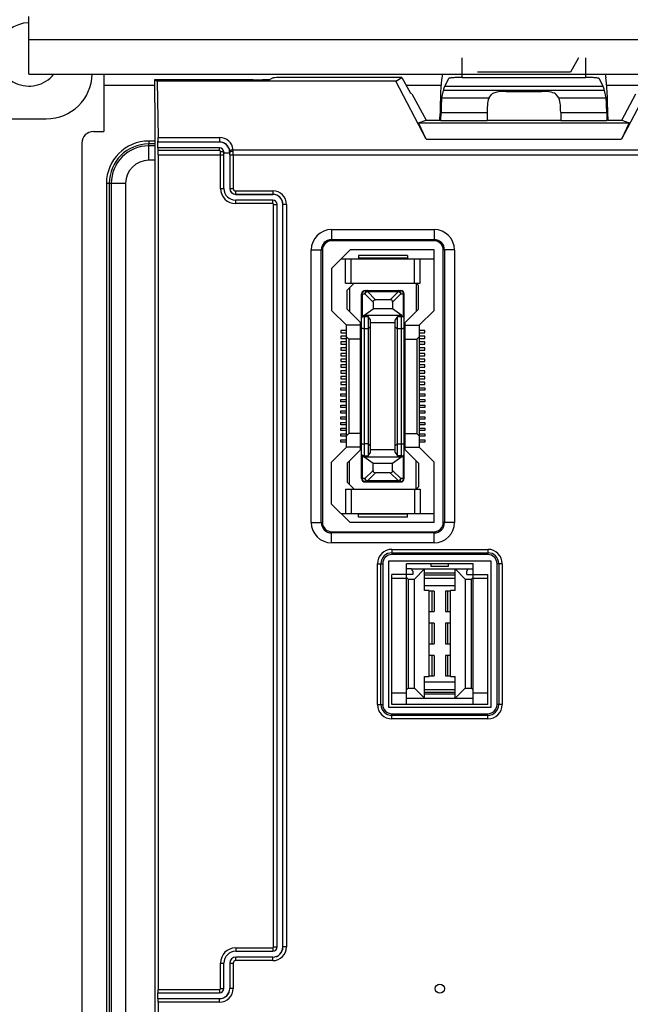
# Model space of a CAD drawing. Header units: millimetres. Extents: x 5740 to 7888, y -1457 to 417.
# Tile 47 of 120: x 5976 to 6029, y 74 to 160. Entities that reach past the tile are written whole.
import ezdxf

# ---------------------------------------------------------------- set-up
doc = ezdxf.new("R2010")
doc.units = ezdxf.units.MM
doc.header["$LTSCALE"] = 23.1
doc.header["$PDMODE"] = 3
doc.header["$PDSIZE"] = 0.31
doc.layers.get('0').update_dxf_attribs({"linetype": 'CONTINUOUS'})
doc.layers.get('Defpoints').update_dxf_attribs({"linetype": 'CONTINUOUS'})
doc.styles.get("Standard").update_dxf_attribs({"font": 'arial.ttf'})
doc.dimstyles.new('DIMSTYLE_2$3', dxfattribs={"dimtxt": 2.5, "dimasz": 3, "dimexe": 0.18, "dimexo": 0.0625, "dimgap": 0.09, "dimtad": 1, "dimdec": 0, "dimdsep": 46, "dimtxsty": 'Standard', "dimblk": '_FILLED', "dimcen": 0.09, "dimadec": 0, "dimazin": 0, "dimtp": 0.01, "dimtm": 0.01, "dimtfac": 1, "dimtdec": 0, "dimtofl": 0, "dimtmove": 0, "dimatfit": 3, "dimldrblk": '_FILLED', "dimfxl": 0, "dimtolj": 1, "dimarcsym": 0})

# ---------------------------------------------------------------- blocks, each defined once
blk = doc.blocks.new('_FILLED')
at = {"color": 0, "linetype": 'ByBlock'}
blk.add_solid([(0, 0), (-1, 0.2), (-1, -0.2)], dxfattribs=at)
blk = doc.blocks.new('*D478')
at = {"color": 0, "linetype": 'Continuous', "lineweight": -2}
for p, q in [((5875.544, 86.172), (5981.694, 42.002)), ((5988.624, 39.025), (5989.074, 39.025)), ((5988.849, 38.8), (5988.849, 39.25))]:
    blk.add_line(p, q, dxfattribs=at)
at = {"layer": 'Defpoints', "color": 0, "linetype": 'Continuous'}
for p in [(5986.311, 40.081), (5991.388, 37.968)]:
    blk.add_point(p, dxfattribs=at)
at = {"color": 0, "linetype": 'Continuous', "lineweight": -2, "xscale": 5, "yscale": 5, "zscale": 5, "rotation": 337.4074015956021}
blk.add_blockref('_FILLED', (5986.311, 40.081), dxfattribs=at)
at = {"color": 0, "linetype": 'Continuous', "insert": (5876.699, 85.692), "char_height": 7.5, "attachment_point": 4, "rotation": 337.4074}
blk.add_mtext('\\A1;{\\fISOCPEUR|b0|i0|c0|p34;%%C}5.5(0.22)\\PEXTENSION USE', dxfattribs=at)

msp = doc.modelspace()

# ---------------------------------------------------------------- linework, layer by layer
at = {"color": 0}
for p, q in [((5976.849, 155.025), (5976.849, 160.025)), ((5976.849, 158.025), (6148.849, 158.025)), ((6014.488, 154.734), (6014.488, 156.425)), ((6024.604, 156.425), (6023.891, 155.197)), ((6025.211, 156.425), (6025.211, 154.734)), ((5976.849, 155.025), (6148.849, 155.025)), ((5983.349, 155.025), (5983.349, 150.025)), ((6012.79, 155.025), (6012.717, 154.686)), ((6023.891, 155.197), (6015.808, 155.197)), ((6026.909, 155.025), (6026.982, 154.686)), ((5987.749, 154.529), (5987.749, 152.529)), ((5987.749, 154.529), (5987.985, 154.411)), ((5996.326, 154.529), (5987.749, 154.529)), ((5987.985, 154.411), (5988.064, 149.503)), ((6008.715, 154.411), (5987.985, 154.411)), ((5998.068, 154.688), (5997.824, 154.566)), ((6009.26, 154.725), (5999.566, 154.725)), ((6008.715, 154.411), (6009.26, 154.725)), ((6011.352, 149.362), (6008.715, 154.411)), ((6009.26, 154.725), (6009.994, 153.368)), ((6013.29, 154.615), (6012.954, 153.945)), ((6014.488, 154.734), (6025.211, 154.734)), ((6026.745, 153.945), (6026.409, 154.615)), ((6030.984, 154.411), (6028.347, 149.362)), ((5987.749, 154.025), (5983.349, 154.025)), ((6012.644, 154.025), (6009.639, 154.025)), ((6010.125, 153.29), (6009.994, 153.368)), ((6010.125, 153.29), (6011.349, 151.025)), ((6012.709, 152.942), (6012.852, 153.606)), ((6026.847, 153.606), (6012.852, 153.606)), ((6026.745, 153.945), (6012.954, 153.945)), ((6018.322, 153.52), (6021.377, 153.52)), ((6026.99, 152.942), (6026.847, 153.606)), ((6030.06, 154.025), (6027.055, 154.025)), ((6028.349, 151.025), (6029.574, 153.29)), ((5987.749, 152.529), (5987.807, 152.5)), ((5987.807, 69.33), (5987.807, 152.5)), ((6012.709, 152.942), (6016.823, 152.942)), ((6016.823, 152.942), (6017.042, 153.252)), ((6022.876, 152.942), (6022.657, 153.252)), ((6022.876, 152.942), (6026.99, 152.942)), ((6012.647, 150.995), (6012.651, 151.681)), ((6012.651, 151.681), (6016.649, 151.681)), ((6016.649, 151.681), (6016.649, 150.995)), ((6023.05, 151.681), (6023.05, 150.995)), ((6023.05, 151.681), (6027.048, 151.681)), ((6027.048, 151.681), (6027.052, 150.995)), ((5973.467, 151.125), (5978.349, 151.125)), ((6010.69, 150.795), (6011.349, 151.025)), ((6011.352, 149.362), (6010.69, 150.795)), ((6010.69, 150.795), (6029.009, 150.795)), ((6011.349, 151.025), (6012.559, 151.025)), ((6012.559, 151.025), (6012.56, 151.29)), ((6012.559, 151.025), (6012.647, 150.995)), ((6012.647, 150.995), (6016.649, 150.995)), ((6016.649, 151.025), (6023.05, 151.025)), ((6023.05, 150.995), (6027.052, 150.995)), ((6027.14, 151.025), (6027.052, 150.995)), ((6027.139, 151.29), (6027.14, 151.025)), ((6027.14, 151.025), (6028.349, 151.025)), ((6029.009, 150.795), (6028.347, 149.362)), ((6028.349, 151.025), (6029.009, 150.795)), ((5982.449, 150.025), (5983.349, 150.025)), ((5981.449, 149.025), (5981.449, 31.525)), ((5987.249, 149.195), (5987.249, 148.945)), ((5987.807, 149.195), (5987.249, 149.195)), ((5988.043, 149.108), (5988.05, 149.115)), ((5988.051, 148.608), (5988.043, 149.108)), ((5988.05, 149.115), (5993.409, 149.115)), ((5988.064, 149.503), (5993.409, 149.503)), ((5993.409, 149.503), (5993.409, 149.108)), ((6011.352, 149.362), (6028.347, 149.362)), ((5987.249, 147.525), (5987.249, 148.945)), ((5987.807, 148.945), (5987.249, 148.945)), ((5987.807, 148.775), (5987.249, 148.775)), ((5993.408, 148.608), (5988.067, 148.608)), ((5993.408, 148.385), (5988.082, 148.385)), ((5993.408, 148.385), (5993.408, 148.608)), ((5993.488, 145.075), (5993.488, 148.285)), ((5993.788, 145.075), (5993.788, 148.228)), ((5994.288, 148.15), (5993.788, 148.15)), ((5994.287, 148.245), (5994.288, 148.15)), ((5994.298, 148.245), (5994.287, 148.245)), ((5994.591, 148.441), (6147.898, 148.441)), ((5987.807, 147.525), (5987.249, 147.525)), ((5988.085, 147.999), (5988.085, 75.426)), ((5988.085, 147.999), (5993.788, 147.999)), ((5994.299, 147.999), (5994.299, 145.075)), ((5994.299, 147.999), (6148.19, 147.999)), ((5994.599, 147.999), (5994.599, 145.075)), ((5983.58, 145.525), (5983.58, 36.525)), ((5983.58, 145.525), (5983.83, 145.525)), ((5983.83, 145.525), (5983.83, 36.525)), ((5983.83, 145.525), (5985.249, 145.525)), ((5983.999, 145.525), (5983.999, 36.525)), ((5985.249, 145.525), (5985.249, 36.525)), ((5993.488, 145.075), (5993.788, 145.075)), ((5994.288, 145.075), (5994.599, 145.075)), ((5994.809, 144.554), (5994.809, 144.864)), ((5994.809, 144.864), (5998.029, 144.864)), ((5998.029, 144.864), (5998.029, 144.554)), ((5994.809, 144.565), (5998.029, 144.565)), ((5994.809, 144.554), (5998.029, 144.554)), ((5994.809, 143.754), (5994.809, 144.054)), ((5998.029, 144.054), (5994.809, 144.054)), ((5998.029, 143.754), (5998.029, 144.054)), ((5998.029, 143.754), (5994.809, 143.754)), ((5998.108, 79.115), (5998.108, 143.675)), ((5998.108, 143.675), (5998.408, 143.675)), ((5998.408, 79.115), (5998.408, 143.675)), ((5999.219, 143.675), (5998.908, 143.675)), ((5998.919, 79.115), (5998.919, 143.675)), ((5999.219, 143.675), (5999.219, 79.115)), ((6003.149, 141.5), (6003.149, 140.525)), ((6003.149, 141.5), (6012.049, 141.5)), ((6012.049, 141.5), (6012.049, 140.525)), ((6003.149, 140.63), (6012.049, 140.63)), ((6012.049, 140.525), (6003.149, 140.525)), ((6001.375, 116.025), (6001.375, 139.725)), ((6001.375, 139.725), (6002.349, 139.725)), ((6002.244, 116.025), (6002.244, 139.725)), ((6002.349, 139.725), (6002.349, 116.025)), ((6004.749, 139.725), (6003.149, 138.125)), ((6012.049, 139.725), (6004.749, 139.725)), ((6012.049, 134.475), (6012.049, 139.725)), ((6012.849, 116.025), (6012.849, 139.725)), ((6013.824, 139.725), (6012.849, 139.725)), ((6012.955, 139.725), (6012.955, 116.025)), ((6013.824, 139.725), (6013.824, 116.025)), ((6003.974, 138.95), (6012.049, 138.95)), ((6004.349, 136.825), (6004.349, 138.95)), ((6004.849, 136.825), (6004.849, 138.95)), ((6005.474, 139.25), (6005.474, 139)), ((6009.724, 139.25), (6005.474, 139.25)), ((6009.724, 139), (6005.474, 139)), ((6009.724, 139.25), (6009.724, 139)), ((6010.349, 136.825), (6010.349, 138.95)), ((6010.849, 136.825), (6010.849, 138.95)), ((6003.149, 138.125), (6003.149, 134.475)), ((6004.349, 136.825), (6010.849, 136.825)), ((6005.099, 136.825), (6004.499, 136.225)), ((6004.499, 134.575), (6004.499, 136.225)), ((6004.699, 136.425), (6004.699, 134.375)), ((6006.049, 136.2), (6009.149, 136.2)), ((6006.249, 136.112), (6006.249, 136.2)), ((6008.949, 136.2), (6008.949, 136.112)), ((6010.499, 136.825), (6010.499, 134.375)), ((6010.499, 136.825), (6010.699, 136.625)), ((6010.699, 134.575), (6010.699, 136.625)), ((6005.749, 119.85), (6005.749, 135.9)), ((6005.749, 135.9), (6006.037, 135.9)), ((6005.837, 133.988), (6005.837, 135.9)), ((6006.749, 135.188), (6006.037, 135.9)), ((6006.249, 136.112), (6006.962, 135.4)), ((6006.249, 136.112), (6008.949, 136.112)), ((6008.237, 135.4), (6006.962, 135.4)), ((6008.237, 135.4), (6008.949, 136.112)), ((6009.162, 135.9), (6008.449, 135.188)), ((6009.162, 135.9), (6009.449, 135.9)), ((6009.362, 135.9), (6009.362, 133.988)), ((6009.449, 119.85), (6009.449, 135.9)), ((6003.149, 134.475), (6004.449, 133.175)), ((6005.749, 133.325), (6004.499, 134.575)), ((6005.949, 134.025), (6006.749, 134.6)), ((6006.749, 135.188), (6006.749, 134.6)), ((6008.449, 134.6), (6006.749, 134.6)), ((6008.449, 135.188), (6008.449, 134.6)), ((6009.249, 134.025), (6008.449, 134.6)), ((6009.449, 133.325), (6010.699, 134.575)), ((6010.749, 133.175), (6012.049, 134.475)), ((6005.949, 134.025), (6005.837, 133.988)), ((6009.249, 134.025), (6005.949, 134.025)), ((6005.999, 121.824), (6005.999, 133.926)), ((6005.999, 133.926), (6006.329, 133.926)), ((6006.329, 133.926), (6006.329, 121.824)), ((6006.529, 133.64), (6006.329, 133.926)), ((6006.529, 122.11), (6006.529, 133.64)), ((6008.869, 133.926), (6008.669, 133.64)), ((6008.669, 122.11), (6008.669, 133.64)), ((6008.869, 121.824), (6008.869, 133.926)), ((6008.869, 133.926), (6009.199, 133.926)), ((6009.199, 133.926), (6009.199, 121.824)), ((6009.249, 134.025), (6009.362, 133.988)), ((6003.949, 132.725), (6003.949, 132.525)), ((6004.449, 132.725), (6003.949, 132.725)), ((6004.449, 122.575), (6004.449, 133.175)), ((6005.649, 133.175), (6004.449, 133.175)), ((6005.649, 122.325), (6005.649, 133.425)), ((6006.329, 132.875), (6005.999, 132.875)), ((6006.529, 133.045), (6006.329, 132.875)), ((6008.669, 133.375), (6006.529, 133.375)), ((6008.669, 133.045), (6008.869, 132.875)), ((6009.199, 132.875), (6008.869, 132.875)), ((6009.549, 122.325), (6009.549, 133.425)), ((6009.549, 133.175), (6010.749, 133.175)), ((6010.749, 133.175), (6010.749, 122.575)), ((6011.249, 132.725), (6010.749, 132.725)), ((6011.249, 132.525), (6011.249, 132.725)), ((6003.949, 132.525), (6004.449, 132.525)), ((6003.949, 132.225), (6003.949, 132.025)), ((6004.449, 132.225), (6003.949, 132.225)), ((6003.949, 132.025), (6004.449, 132.025)), ((6004.649, 131.975), (6004.449, 132.175)), ((6004.649, 131.975), (6004.649, 123.775)), ((6005.649, 131.975), (6004.649, 131.975)), ((6009.549, 131.975), (6010.549, 131.975)), ((6010.549, 131.975), (6010.749, 132.175)), ((6010.549, 131.975), (6010.549, 123.775)), ((6010.749, 132.525), (6011.249, 132.525)), ((6011.249, 132.225), (6010.749, 132.225)), ((6010.749, 132.025), (6011.249, 132.025)), ((6011.249, 132.025), (6011.249, 132.225)), ((6003.949, 131.725), (6003.949, 131.525)), ((6004.449, 131.725), (6003.949, 131.725)), ((6003.949, 131.525), (6004.449, 131.525)), ((6003.949, 131.225), (6003.949, 131.025)), ((6004.449, 131.225), (6003.949, 131.225)), ((6003.949, 131.025), (6004.449, 131.025)), ((6011.249, 131.725), (6010.749, 131.725)), ((6010.749, 131.525), (6011.249, 131.525)), ((6011.249, 131.225), (6010.749, 131.225)), ((6010.749, 131.025), (6011.249, 131.025)), ((6011.249, 131.525), (6011.249, 131.725)), ((6011.249, 131.025), (6011.249, 131.225)), ((6003.949, 130.725), (6003.949, 130.525)), ((6004.449, 130.725), (6003.949, 130.725)), ((6003.949, 130.525), (6004.449, 130.525)), ((6003.949, 130.225), (6003.949, 130.025)), ((6004.449, 130.225), (6003.949, 130.225)), ((6011.249, 130.725), (6010.749, 130.725)), ((6010.749, 130.525), (6011.249, 130.525)), ((6011.249, 130.225), (6010.749, 130.225)), ((6011.249, 130.525), (6011.249, 130.725)), ((6011.249, 130.025), (6011.249, 130.225)), ((6003.949, 130.025), (6004.449, 130.025)), ((6003.949, 129.725), (6003.949, 129.525)), ((6004.449, 129.725), (6003.949, 129.725)), ((6003.949, 129.525), (6004.449, 129.525)), ((6010.749, 130.025), (6011.249, 130.025)), ((6011.249, 129.725), (6010.749, 129.725)), ((6010.749, 129.525), (6011.249, 129.525)), ((6011.249, 129.525), (6011.249, 129.725)), ((6003.949, 129.225), (6003.949, 129.025)), ((6004.449, 129.225), (6003.949, 129.225)), ((6003.949, 129.025), (6004.449, 129.025)), ((6003.949, 128.725), (6003.949, 128.525)), ((6004.449, 128.725), (6003.949, 128.725)), ((6003.949, 128.525), (6004.449, 128.525)), ((6011.249, 129.225), (6010.749, 129.225)), ((6010.749, 129.025), (6011.249, 129.025)), ((6011.249, 128.725), (6010.749, 128.725)), ((6010.749, 128.525), (6011.249, 128.525)), ((6011.249, 129.025), (6011.249, 129.225)), ((6011.249, 128.525), (6011.249, 128.725)), ((6003.949, 128.225), (6003.949, 128.025)), ((6004.449, 128.225), (6003.949, 128.225)), ((6003.949, 128.025), (6004.449, 128.025)), ((6003.949, 127.525), (6003.949, 127.725)), ((6003.949, 127.725), (6004.449, 127.725)), ((6011.249, 128.225), (6010.749, 128.225)), ((6010.749, 128.025), (6011.249, 128.025)), ((6010.749, 127.725), (6011.249, 127.725)), ((6011.249, 128.025), (6011.249, 128.225)), ((6011.249, 127.725), (6011.249, 127.525)), ((6004.449, 127.525), (6003.949, 127.525)), ((6003.949, 127.025), (6003.949, 127.225)), ((6003.949, 127.225), (6004.449, 127.225)), ((6004.449, 127.025), (6003.949, 127.025)), ((6003.949, 126.525), (6003.949, 126.725)), ((6003.949, 126.725), (6004.449, 126.725)), ((6011.249, 127.525), (6010.749, 127.525)), ((6010.749, 127.225), (6011.249, 127.225)), ((6011.249, 127.025), (6010.749, 127.025)), ((6010.749, 126.725), (6011.249, 126.725)), ((6011.249, 127.225), (6011.249, 127.025)), ((6011.249, 126.725), (6011.249, 126.525)), ((6004.449, 126.525), (6003.949, 126.525)), ((6003.949, 126.025), (6003.949, 126.225)), ((6003.949, 126.225), (6004.449, 126.225)), ((6004.449, 126.025), (6003.949, 126.025)), ((6011.249, 126.525), (6010.749, 126.525)), ((6010.749, 126.225), (6011.249, 126.225)), ((6011.249, 126.025), (6010.749, 126.025)), ((6011.249, 126.225), (6011.249, 126.025)), ((6003.949, 125.525), (6003.949, 125.725)), ((6003.949, 125.725), (6004.449, 125.725)), ((6004.449, 125.525), (6003.949, 125.525)), ((6003.949, 125.025), (6003.949, 125.225)), ((6003.949, 125.225), (6004.449, 125.225)), ((6004.449, 125.025), (6003.949, 125.025)), ((6010.749, 125.725), (6011.249, 125.725)), ((6011.249, 125.525), (6010.749, 125.525)), ((6010.749, 125.225), (6011.249, 125.225)), ((6011.249, 125.025), (6010.749, 125.025)), ((6011.249, 125.725), (6011.249, 125.525)), ((6011.249, 125.225), (6011.249, 125.025)), ((6003.949, 124.525), (6003.949, 124.725)), ((6003.949, 124.725), (6004.449, 124.725)), ((6004.449, 124.525), (6003.949, 124.525)), ((6003.949, 124.025), (6003.949, 124.225)), ((6003.949, 124.225), (6004.449, 124.225)), ((6010.749, 124.725), (6011.249, 124.725)), ((6011.249, 124.525), (6010.749, 124.525)), ((6010.749, 124.225), (6011.249, 124.225)), ((6011.249, 124.725), (6011.249, 124.525)), ((6011.249, 124.225), (6011.249, 124.025)), ((6004.449, 124.025), (6003.949, 124.025)), ((6003.949, 123.525), (6003.949, 123.725)), ((6003.949, 123.725), (6004.449, 123.725)), ((6004.449, 123.525), (6003.949, 123.525)), ((6004.649, 123.775), (6004.449, 123.575)), ((6005.649, 123.775), (6004.649, 123.775)), ((6009.549, 123.775), (6010.549, 123.775)), ((6010.549, 123.775), (6010.749, 123.575)), ((6011.249, 124.025), (6010.749, 124.025)), ((6010.749, 123.725), (6011.249, 123.725)), ((6011.249, 123.525), (6010.749, 123.525)), ((6011.249, 123.725), (6011.249, 123.525)), ((6004.449, 122.575), (6003.149, 121.275)), ((6003.949, 123.025), (6003.949, 123.225)), ((6003.949, 123.225), (6004.449, 123.225)), ((6004.449, 123.025), (6003.949, 123.025)), ((6005.649, 122.575), (6004.449, 122.575)), ((6006.329, 122.875), (6005.999, 122.875)), ((6006.329, 122.875), (6006.529, 122.705)), ((6008.869, 122.875), (6008.669, 122.705)), ((6008.869, 122.875), (6009.199, 122.875)), ((6009.549, 122.575), (6010.749, 122.575)), ((6010.749, 123.225), (6011.249, 123.225)), ((6011.249, 123.025), (6010.749, 123.025)), ((6012.049, 121.275), (6010.749, 122.575)), ((6011.249, 123.225), (6011.249, 123.025)), ((6005.749, 122.425), (6004.499, 121.175)), ((6005.837, 119.85), (6005.837, 121.761)), ((6005.837, 121.761), (6005.949, 121.725)), ((6006.749, 121.149), (6005.949, 121.725)), ((6005.949, 121.725), (6009.249, 121.725)), ((6005.999, 121.824), (6006.329, 121.824)), ((6006.329, 121.824), (6006.529, 122.11)), ((6006.529, 122.375), (6008.669, 122.375)), ((6009.249, 121.725), (6008.449, 121.149)), ((6008.669, 122.11), (6008.869, 121.824)), ((6009.199, 121.824), (6008.869, 121.824)), ((6009.249, 121.725), (6009.362, 121.761)), ((6009.362, 121.761), (6009.362, 119.85)), ((6010.699, 121.175), (6009.449, 122.425)), ((6003.149, 117.625), (6003.149, 121.275)), ((6004.499, 121.175), (6004.499, 119.525)), ((6004.699, 119.325), (6004.699, 121.375)), ((6006.749, 120.562), (6006.749, 121.149)), ((6008.449, 121.149), (6006.749, 121.149)), ((6008.449, 120.562), (6008.449, 121.149)), ((6010.499, 118.925), (6010.499, 121.375)), ((6010.699, 121.175), (6010.699, 119.125)), ((6012.049, 116.025), (6012.049, 121.275)), ((6006.037, 119.85), (6006.749, 120.562)), ((6006.962, 120.35), (6006.249, 119.638)), ((6008.237, 120.35), (6006.962, 120.35)), ((6008.949, 119.638), (6008.237, 120.35)), ((6008.449, 120.562), (6009.162, 119.85)), ((6005.099, 118.925), (6004.499, 119.525)), ((6006.037, 119.85), (6005.749, 119.85)), ((6006.049, 119.55), (6009.149, 119.55)), ((6006.249, 119.55), (6006.249, 119.638)), ((6008.949, 119.638), (6006.249, 119.638)), ((6008.949, 119.638), (6008.949, 119.55)), ((6009.449, 119.85), (6009.162, 119.85)), ((6010.499, 118.925), (6010.699, 119.125)), ((6004.349, 118.925), (6004.349, 116.8)), ((6004.349, 118.925), (6010.849, 118.925)), ((6004.849, 118.925), (6004.849, 116.8)), ((6010.349, 118.925), (6010.349, 116.8)), ((6010.849, 118.925), (6010.849, 116.8)), ((6003.149, 117.625), (6004.749, 116.025)), ((6003.974, 116.8), (6012.049, 116.8)), ((6005.474, 116.5), (6005.474, 116.75)), ((6009.724, 116.75), (6005.474, 116.75)), ((6009.724, 116.5), (6005.474, 116.5)), ((6009.724, 116.5), (6009.724, 116.75)), ((6001.375, 116.025), (6002.349, 116.025)), ((6012.049, 116.025), (6004.749, 116.025)), ((6013.824, 116.025), (6012.849, 116.025)), ((6003.149, 114.25), (6003.149, 115.225)), ((6003.149, 115.225), (6012.049, 115.225)), ((6012.049, 115.12), (6003.149, 115.12)), ((6012.049, 114.25), (6012.049, 115.225)), ((6012.049, 114.25), (6003.149, 114.25)), ((6008.384, 113.69), (6008.384, 113.241)), ((6008.384, 113.69), (6016.715, 113.69)), ((6008.384, 113.392), (6016.715, 113.392)), ((6016.715, 113.241), (6008.384, 113.241)), ((6016.715, 113.69), (6016.715, 113.241)), ((6007.134, 100.198), (6007.134, 112.441)), ((6007.134, 112.441), (6007.584, 112.441)), ((6007.433, 100.198), (6007.433, 112.441)), ((6007.584, 112.441), (6007.584, 100.198)), ((6008.13, 99.944), (6008.13, 112.695)), ((6008.13, 112.695), (6016.969, 112.695)), ((6009.641, 112.009), (6009.641, 112.441)), ((6011.787, 112.441), (6009.641, 112.441)), ((6011.787, 112.187), (6011.787, 112.441)), ((6013.311, 112.441), (6011.787, 112.441)), ((6013.311, 112.187), (6011.787, 112.187)), ((6013.311, 112.187), (6013.311, 112.441)), ((6015.458, 112.441), (6013.311, 112.441)), ((6015.458, 112.009), (6015.458, 112.441)), ((6016.969, 112.695), (6016.969, 99.944)), ((6017.515, 100.198), (6017.515, 112.441)), ((6017.965, 112.441), (6017.515, 112.441)), ((6017.666, 112.441), (6017.666, 100.198)), ((6017.965, 112.441), (6017.965, 100.198)), ((6008.384, 100.198), (6008.384, 111.501)), ((6010.213, 111.501), (6008.384, 111.501)), ((6009.641, 111.501), (6009.641, 112.009)), ((6010.081, 112.009), (6009.641, 112.009)), ((6009.641, 100.198), (6009.641, 111.501)), ((6010.213, 111.78), (6010.081, 112.009)), ((6010.088, 111.996), (6015.011, 111.996)), ((6010.213, 111.78), (6010.213, 111.501)), ((6011.229, 111.996), (6010.34, 111.107)), ((6011.229, 110.116), (6011.229, 111.996)), ((6011.229, 111.638), (6013.87, 111.638)), ((6011.229, 111.488), (6013.87, 111.488)), ((6013.87, 110.116), (6013.87, 111.996)), ((6014.759, 111.107), (6013.87, 111.996)), ((6014.886, 111.78), (6015.018, 112.009)), ((6014.886, 111.501), (6014.886, 111.78)), ((6014.886, 111.501), (6016.715, 111.501)), ((6015.018, 112.009), (6015.458, 112.009)), ((6015.458, 111.501), (6015.458, 112.009)), ((6015.458, 100.198), (6015.458, 111.501)), ((6016.715, 100.198), (6016.715, 111.501)), ((6009.641, 111.171), (6008.384, 111.171)), ((6009.791, 111.107), (6009.641, 111.257)), ((6009.791, 111.107), (6009.791, 101.633)), ((6009.791, 111.107), (6010.34, 111.107)), ((6010.34, 101.633), (6010.34, 111.107)), ((6013.87, 111.171), (6011.229, 111.171)), ((6011.229, 110.558), (6013.87, 110.558)), ((6014.759, 111.107), (6014.759, 101.633)), ((6014.759, 111.107), (6015.308, 111.107)), ((6015.308, 111.107), (6015.458, 111.257)), ((6015.308, 101.633), (6015.308, 111.107)), ((6016.715, 111.171), (6015.458, 111.171)), ((6011.635, 110.116), (6011.229, 110.116)), ((6011.635, 102.623), (6011.635, 110.116)), ((6012.054, 110.053), (6011.635, 110.053)), ((6011.877, 108.275), (6011.877, 110.053)), ((6012.054, 110.053), (6012.054, 108.275)), ((6013.045, 110.053), (6013.045, 108.275)), ((6013.464, 110.053), (6013.045, 110.053)), ((6013.222, 110.053), (6013.222, 108.275)), ((6013.464, 102.623), (6013.464, 110.116)), ((6013.87, 110.116), (6013.464, 110.116)), ((6011.635, 108.275), (6012.054, 108.275)), ((6013.045, 108.275), (6013.464, 108.275)), ((6012.054, 107.259), (6011.635, 107.259)), ((6011.877, 105.481), (6011.877, 107.259)), ((6012.054, 107.259), (6012.054, 105.481)), ((6013.045, 107.259), (6013.045, 105.481)), ((6013.464, 107.259), (6013.045, 107.259)), ((6013.222, 107.259), (6013.222, 105.481)), ((6011.635, 105.481), (6012.054, 105.481)), ((6013.045, 105.481), (6013.464, 105.481)), ((6012.054, 104.465), (6011.635, 104.465)), ((6011.877, 102.687), (6011.877, 104.465)), ((6012.054, 104.465), (6012.054, 102.687)), ((6013.045, 104.465), (6013.045, 102.687)), ((6013.464, 104.465), (6013.045, 104.465)), ((6013.222, 104.465), (6013.222, 102.687)), ((6011.229, 100.744), (6011.229, 102.623)), ((6011.229, 102.623), (6011.635, 102.623)), ((6011.229, 102.181), (6013.87, 102.181)), ((6011.635, 102.687), (6012.054, 102.687)), ((6013.045, 102.687), (6013.464, 102.687)), ((6013.464, 102.623), (6013.87, 102.623)), ((6013.87, 100.744), (6013.87, 102.623)), ((6009.641, 101.188), (6008.384, 101.188)), ((6009.791, 101.633), (6009.641, 101.483)), ((6009.791, 101.633), (6010.34, 101.633)), ((6010.34, 101.633), (6011.229, 100.744)), ((6013.87, 101.468), (6011.229, 101.468)), ((6013.87, 101.252), (6011.229, 101.252)), ((6013.87, 101.102), (6011.229, 101.102)), ((6013.87, 100.744), (6014.759, 101.633)), ((6014.759, 101.633), (6015.308, 101.633)), ((6015.308, 101.633), (6015.458, 101.483)), ((6016.715, 101.188), (6015.458, 101.188)), ((6007.134, 100.198), (6007.584, 100.198)), ((6016.715, 100.198), (6008.384, 100.198)), ((6009.641, 100.744), (6015.458, 100.744)), ((6017.965, 100.198), (6017.515, 100.198)), ((6016.969, 99.944), (6008.13, 99.944)), ((6008.384, 98.948), (6008.384, 99.398)), ((6008.384, 99.398), (6016.715, 99.398)), ((6016.715, 98.948), (6016.715, 99.398)), ((6016.715, 99.247), (6008.384, 99.247)), ((6016.715, 98.948), (6008.384, 98.948)), ((5994.809, 79.036), (5994.809, 78.736)), ((5994.809, 79.036), (5998.029, 79.036)), ((5998.029, 79.036), (5998.029, 78.736)), ((5998.108, 79.115), (5998.408, 79.115)), ((5999.219, 79.115), (5998.908, 79.115)), ((5994.809, 78.736), (5998.029, 78.736)), ((5994.809, 77.925), (5994.809, 78.236)), ((5998.029, 78.236), (5994.809, 78.236)), ((5998.029, 78.225), (5994.809, 78.225)), ((5998.029, 77.925), (5994.809, 77.925)), ((5998.029, 77.925), (5998.029, 78.236)), ((5993.488, 75.505), (5993.488, 77.715)), ((5993.488, 77.715), (5993.788, 77.715)), ((5993.788, 75.505), (5993.788, 77.715)), ((5994.288, 77.715), (5994.599, 77.715)), ((5994.299, 77.715), (5994.299, 75.505)), ((5994.599, 77.715), (5994.599, 75.505)), ((5988.085, 75.426), (5993.409, 75.426)), ((5993.409, 75.426), (5993.409, 75.126)), ((5993.488, 75.505), (5993.788, 75.505)), ((5994.599, 75.505), (5994.288, 75.505)), ((5988.059, 74.626), (5988.059, 75.126)), ((5988.059, 74.626), (5988.07, 74.615)), ((5988.069, 75.126), (5993.409, 75.126)), ((5993.409, 74.615), (5988.07, 74.615)), ((5993.409, 74.315), (5993.409, 74.626)), ((5988.085, 74.315), (5988.085, 45.733)), ((5993.409, 74.315), (5988.085, 74.315))]:
    msp.add_line(p, q, dxfattribs=at)
msp.add_circle((6012.549, 75.492), 0.4, dxfattribs=at)
for centre, radius, start, end in [((5976.849, 156.725), 2.75, 90, 321.75083), ((5978.349, 155.125), 4, 270, 358.55593), ((5982.449, 149.025), 1, 90, 180), ((5987.249, 145.525), 3.67, 90, 180), ((5993.409, 148.314), 1.189, 6.10513, 89.99648), ((5993.409, 148.226), 0.889, 6.41582, 89.99697), ((5987.249, 145.525), 3.42, 90, 180), ((5987.249, 145.525), 3.25, 90, 180), ((5993.408, 148.228), 0.38, 0, 90), ((5993.472, 148.233), 0.827, 0.83925, 6.41561), ((5971.885, 148.001), 22.415, 359.99666, 0.62435), ((5992.844, 148.291), 1.754, 0.49984, 4.88959), ((5959.576, 148.001), 35.023, 359.99733, 0.49947), ((5987.249, 145.525), 2, 90, 180), ((5994.809, 145.075), 1.321, 180, 270), ((5994.809, 145.075), 1.021, 180, 270), ((5994.809, 145.075), 0.521, 180, 270), ((5994.809, 145.075), 0.51, 180, 270), ((5994.809, 145.075), 0.21, 180, 270), ((5998.029, 143.675), 1.19, 0, 90), ((5998.029, 143.675), 0.89, 0, 90), ((5998.029, 143.675), 0.879, 0, 90), ((5998.029, 143.675), 0.379, 0, 90), ((5998.029, 143.675), 0.0786, 0, 90), ((6003.149, 139.725), 1.775, 90, 180), ((6012.049, 139.725), 1.775, 0, 90), ((6003.149, 139.725), 0.905, 90, 180), ((6003.149, 139.725), 0.8, 90, 180), ((6012.049, 139.725), 0.905, 0, 90), ((6012.049, 139.725), 0.8, 0, 90), ((6006.049, 135.9), 0.3, 90, 180), ((6009.149, 135.9), 0.3, 0, 90), ((6006.049, 119.85), 0.3, 180, 270), ((6009.149, 119.85), 0.3, 270, 0), ((6003.149, 116.025), 1.775, 180, 270), ((6003.149, 116.025), 0.905, 180, 270), ((6003.149, 116.025), 0.8, 180, 270), ((6012.049, 116.025), 1.775, 270, 0), ((6012.049, 116.025), 0.905, 270, 0), ((6012.049, 116.025), 0.8, 270, 0), ((6008.384, 112.441), 1.25, 90, 180), ((6008.384, 112.441), 0.951, 90, 180), ((6008.384, 112.441), 0.8, 90, 180), ((6016.715, 112.441), 1.25, 0, 90), ((6016.715, 112.441), 0.951, 0, 90), ((6016.715, 112.441), 0.8, 0, 90), ((6008.384, 100.198), 1.25, 180, 270), ((6008.384, 100.198), 0.951, 180, 270), ((6008.384, 100.198), 0.8, 180, 270), ((6016.715, 100.198), 1.25, 270, 0), ((6016.715, 100.198), 0.951, 270, 0), ((6016.715, 100.198), 0.8, 270, 0), ((5994.809, 77.715), 1.321, 90, 180), ((5998.029, 79.115), 1.19, 270, 0), ((5998.029, 79.115), 0.89, 270, 0), ((5998.029, 79.115), 0.879, 270, 0), ((5998.029, 79.115), 0.379, 270, 0), ((5998.029, 79.115), 0.0786, 270, 0), ((5994.809, 77.715), 1.021, 90, 180), ((5994.809, 77.715), 0.521, 90, 180), ((5994.809, 77.715), 0.51, 90, 180), ((5994.809, 77.715), 0.21, 90, 180), ((5993.409, 75.505), 1.19, 270, 0), ((5993.409, 75.505), 0.89, 270, 0), ((5993.409, 75.505), 0.879, 270, 0), ((5993.409, 75.505), 0.379, 270, 0), ((5993.409, 75.505), 0.0786, 270, 0)]:
    msp.add_arc(centre, radius, start, end, dxfattribs=at)
for centre, major_axis, ratio, start_param, end_param in [((5996.326, 154.568), (1.5, 0), 0.026186, -1.570796, -0.05236), ((5999.566, 154.686), (1.5, 0), 0.026186, 1.570796, 3.089233), ((6012.743, 151.29), (0.019, 3.5), 0.052119, 0.244632, 1.571083), ((6026.956, 151.29), (-0.019, 3.5), 0.052119, -1.571083, -0.244632), ((6012.954, 140.022), (0.077, 14), 0.052119, 0.105006, 0.244632), ((6018.322, 153.195), (1.3, 0), 0.249328, 1.570796, 2.96706), ((6021.377, 153.195), (1.3, 0), 0.249328, 0.174533, 1.570796), ((6026.745, 140.022), (-0.077, 14), 0.052119, -0.244632, -0.105006), ((6012.719, 151.681), (0.007, 1.3), 0.052119, 0.244632, 1.571083), ((6016.878, 151.681), (0, 1.3), 0.176327, 0.244346, 1.570796), ((6022.821, 151.681), (0, 1.3), 0.176327, -1.570796, -0.244346), ((6026.98, 151.681), (-0.007, 1.3), 0.052119, -1.571083, -0.244632), ((5988.049, 149.415), (0, 0.3), 0.052408, -3.089233, -1.272297), ((5993.409, 148.231), (0, 0.877), 0.99987, -1.55467, 0), ((5988.067, 148.308), (0, 0.3), 0.052408, -1.310613, 0), ((5988.006, 147.999), (0, 1.5), 0.052408, -1.570796, -1.310613), ((6008.025, 134.976), (-0.367, -0.367), 0.57735, 2.617994, 3.665191), ((6006.049, 121.83), (0.3, 0), 0.325, 3.141593, 3.926991), ((6009.199, 121.943), (0.25, 0), 0.476799, -1.570796, 0), ((6009.149, 121.83), (0.3, 0), 0.325, -0.785398, 0), ((6007.174, 120.774), (0.367, 0.367), 0.57735, -3.665191, -2.617994), ((6008.025, 120.774), (0.367, -0.367), 0.57735, -0.523599, 0.523599), ((5988.069, 75.426), (0, 0.3), 0.052408, -3.141593, -1.570796), ((5988.069, 74.315), (0, 0.3), 0.052408, -1.570796, -0.05236)]:
    msp.add_ellipse(centre, major_axis=major_axis, ratio=ratio, start_param=start_param, end_param=end_param, dxfattribs=at)
for points, knots in [([(6014.488, 154.734), (6014.34, 154.734), (6014.124, 154.73), (6013.849, 154.716), (6013.672, 154.702), (6013.524, 154.685), (6013.409, 154.666), (6013.337, 154.645), (6013.296, 154.628), (6013.29, 154.615)], [0, 0, 0, 0, 0.366676, 0.533763, 0.681815, 0.805787, 0.901651, 0.966341, 1, 1, 1, 1]), ([(6026.409, 154.615), (6026.403, 154.628), (6026.362, 154.645), (6026.29, 154.666), (6026.175, 154.685), (6026.027, 154.702), (6025.85, 154.716), (6025.575, 154.73), (6025.359, 154.734), (6025.211, 154.734)], [0, 0, 0, 0, 0.033659, 0.098349, 0.194213, 0.318185, 0.466237, 0.633324, 1, 1, 1, 1]), ([(5993.488, 148.285), (5993.488, 148.308), (5993.477, 148.356), (5993.431, 148.385), (5993.408, 148.385)], [0, 0, 0, 0, 0.502595, 1, 1, 1, 1]), ([(5993.488, 148.285), (5993.526, 148.285), (5993.597, 148.283), (5993.692, 148.271), (5993.751, 148.259), (5993.788, 148.239), (5993.788, 148.228)], [0, 0, 0, 0, 0.367483, 0.682273, 0.898648, 1, 1, 1, 1]), ([(5994.591, 148.441), (5994.521, 148.434), (5994.424, 148.415), (5994.325, 148.371), (5994.294, 148.34), (5994.293, 148.325)], [0, 0, 0, 0, 0.646297, 0.869014, 1, 1, 1, 1]), ([(5994.598, 148.306), (5994.561, 148.306), (5994.492, 148.303), (5994.399, 148.29), (5994.337, 148.275), (5994.301, 148.256), (5994.298, 148.245)], [0, 0, 0, 0, 0.356753, 0.666177, 0.886502, 1, 1, 1, 1]), ([(6005.837, 135.9), (6005.837, 135.939), (6005.847, 136.014), (6005.892, 136.112), (6005.961, 136.182), (6006.021, 136.2), (6006.049, 136.2)], [0, 0, 0, 0, 0.288005, 0.555334, 0.790507, 1, 1, 1, 1]), ([(6006.249, 136.2), (6006.221, 136.2), (6006.161, 136.182), (6006.092, 136.112), (6006.047, 136.014), (6006.037, 135.939), (6006.037, 135.9)], [0, 0, 0, 0, 0.209435, 0.444528, 0.711844, 1, 1, 1, 1]), ([(6009.162, 135.9), (6009.162, 135.939), (6009.152, 136.014), (6009.107, 136.112), (6009.038, 136.182), (6008.978, 136.2), (6008.949, 136.2)], [0, 0, 0, 0, 0.288158, 0.555474, 0.790566, 1, 1, 1, 1]), ([(6009.149, 136.2), (6009.178, 136.2), (6009.238, 136.182), (6009.307, 136.112), (6009.352, 136.014), (6009.362, 135.939), (6009.362, 135.9)], [0, 0, 0, 0, 0.209493, 0.444666, 0.711995, 1, 1, 1, 1]), ([(6006.749, 135.188), (6006.749, 135.216), (6006.757, 135.273), (6006.801, 135.348), (6006.877, 135.393), (6006.933, 135.4), (6006.962, 135.4)], [0, 0, 0, 0, 0.250372, 0.500015, 0.749649, 1, 1, 1, 1]), ([(6005.837, 133.988), (6005.825, 133.984), (6005.802, 133.976), (6005.773, 133.959), (6005.755, 133.941), (6005.749, 133.926), (6005.749, 133.92)], [0, 0, 0, 0, 0.344848, 0.620934, 0.832324, 1, 1, 1, 1]), ([(6005.999, 133.926), (6005.961, 133.926), (6005.894, 133.919), (6005.82, 133.893), (6005.781, 133.866), (6005.758, 133.843), (6005.749, 133.821), (6005.749, 133.807)], [0, 0, 0, 0, 0.392234, 0.673048, 0.776741, 0.862457, 1, 1, 1, 1]), ([(6009.449, 133.807), (6009.449, 133.821), (6009.441, 133.843), (6009.418, 133.866), (6009.379, 133.893), (6009.305, 133.919), (6009.238, 133.926), (6009.199, 133.926)], [0, 0, 0, 0, 0.137543, 0.223258, 0.32695, 0.607763, 1, 1, 1, 1]), ([(6009.449, 133.92), (6009.449, 133.926), (6009.444, 133.941), (6009.426, 133.959), (6009.397, 133.976), (6009.374, 133.984), (6009.362, 133.988)], [0, 0, 0, 0, 0.167676, 0.379066, 0.655152, 1, 1, 1, 1]), ([(6005.999, 132.875), (6005.967, 132.875), (6005.92, 132.877), (6005.86, 132.886), (6005.823, 132.895), (6005.792, 132.906), (6005.766, 132.918), (6005.749, 132.935), (6005.749, 132.946)], [0, 0, 0, 0, 0.360155, 0.522743, 0.665942, 0.785869, 0.880409, 1, 1, 1, 1]), ([(6009.449, 132.946), (6009.449, 132.935), (6009.433, 132.918), (6009.407, 132.906), (6009.376, 132.895), (6009.339, 132.886), (6009.279, 132.877), (6009.232, 132.875), (6009.199, 132.875)], [0, 0, 0, 0, 0.11959, 0.21413, 0.334058, 0.477257, 0.639846, 1, 1, 1, 1]), ([(6005.749, 122.804), (6005.749, 122.815), (6005.766, 122.831), (6005.792, 122.844), (6005.823, 122.855), (6005.86, 122.863), (6005.92, 122.872), (6005.967, 122.875), (6005.999, 122.875)], [0, 0, 0, 0, 0.11959, 0.21413, 0.334058, 0.477257, 0.639846, 1, 1, 1, 1]), ([(6009.199, 122.875), (6009.232, 122.875), (6009.279, 122.872), (6009.339, 122.863), (6009.376, 122.855), (6009.407, 122.844), (6009.433, 122.831), (6009.449, 122.815), (6009.449, 122.804)], [0, 0, 0, 0, 0.360155, 0.522743, 0.665942, 0.785869, 0.880409, 1, 1, 1, 1]), ([(6005.999, 121.824), (6005.961, 121.824), (6005.894, 121.831), (6005.82, 121.857), (6005.781, 121.883), (6005.758, 121.907), (6005.749, 121.929), (6005.749, 121.943)], [0, 0, 0, 0, 0.391531, 0.672575, 0.776441, 0.862293, 1, 1, 1, 1]), ([(6006.049, 119.55), (6006.021, 119.55), (6005.961, 119.568), (6005.892, 119.638), (6005.847, 119.736), (6005.837, 119.811), (6005.837, 119.85)], [0, 0, 0, 0, 0.209493, 0.444666, 0.711995, 1, 1, 1, 1]), ([(6006.037, 119.85), (6006.037, 119.811), (6006.047, 119.736), (6006.092, 119.638), (6006.161, 119.568), (6006.221, 119.55), (6006.249, 119.55)], [0, 0, 0, 0, 0.288158, 0.555474, 0.790566, 1, 1, 1, 1]), ([(6008.949, 119.55), (6008.978, 119.55), (6009.038, 119.568), (6009.107, 119.638), (6009.152, 119.736), (6009.162, 119.811), (6009.162, 119.85)], [0, 0, 0, 0, 0.209493, 0.444666, 0.711995, 1, 1, 1, 1]), ([(6009.362, 119.85), (6009.362, 119.811), (6009.352, 119.736), (6009.307, 119.638), (6009.238, 119.568), (6009.178, 119.55), (6009.149, 119.55)], [0, 0, 0, 0, 0.287992, 0.555325, 0.790504, 1, 1, 1, 1])]:
    msp.add_open_spline(points, degree=3, knots=knots, dxfattribs=at)
for points in [[(6006.037, 135.9), (6006.06, 135.945), (6006.122, 136.028), (6006.204, 136.089), (6006.249, 136.112)], [(6008.949, 136.112), (6008.995, 136.089), (6009.077, 136.028), (6009.139, 135.945), (6009.162, 135.9)], [(6006.249, 119.638), (6006.204, 119.66), (6006.122, 119.722), (6006.06, 119.805), (6006.037, 119.85)], [(6009.162, 119.85), (6009.139, 119.805), (6009.077, 119.722), (6008.995, 119.66), (6008.949, 119.638)]]:
    msp.add_open_spline(points, degree=3, dxfattribs=at)

# ---------------------------------------------------------------- dimensions: what is measured, and where the dimension line sits
at = {"color": 0, "linetype": 'Continuous'}
dim = msp.add_diameter_dim_2p(p1=(5991.388, 37.968), p2=(5986.311, 40.081), text='{\\fISOCPEUR|b0|i0|c0|p34;%%C}5.5(0.22)\\XEXTENSION USE', dimstyle='DIMSTYLE_2$3', override={"dimscale": 2.5, "dimtxt": 3, "dimasz": 2, "dimexe": 1, "dimexo": 0.4, "dimgap": 0.5, "dimtad": 3, "dimdec": 2}, dxfattribs=at)
dim.commit()
dim.dimension.update_dxf_attribs({"geometry": '*D478', "text_midpoint": (5915.296, 69.631), "dimtype": 163})

doc.saveas('drawing.dxf')
